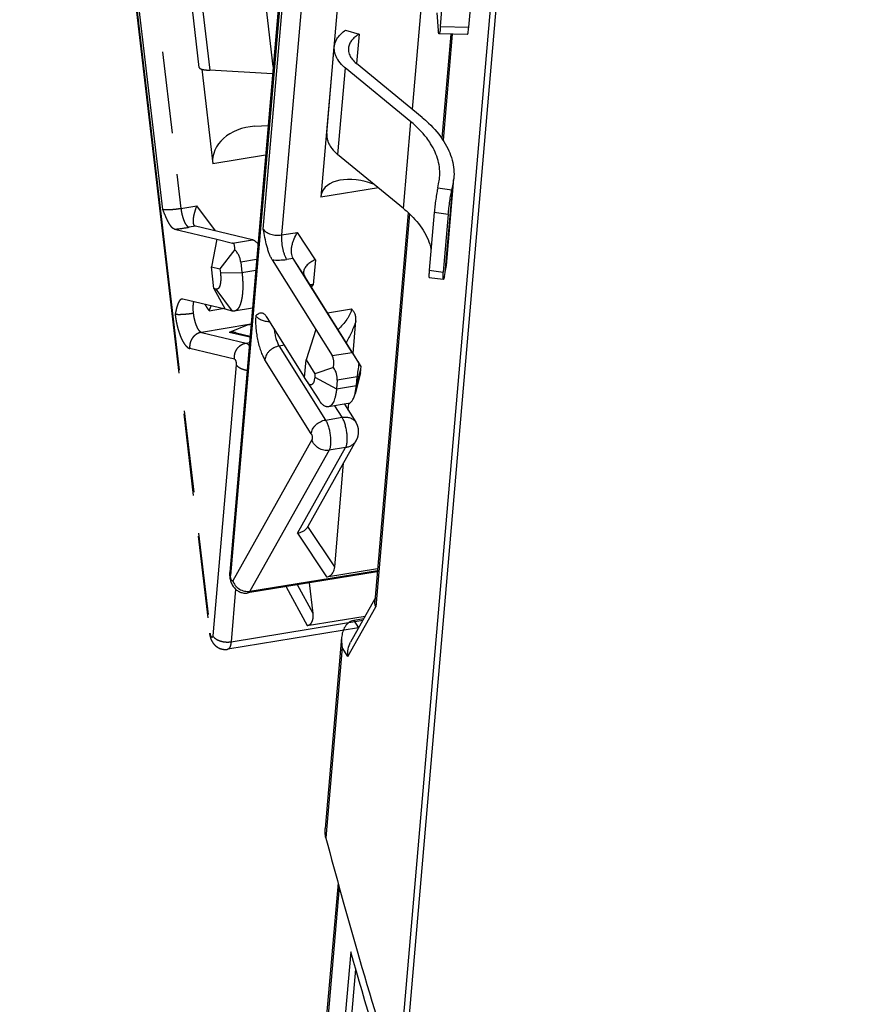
# Model space of a CAD drawing. Extents: x 0 to 420, y 0 to 297.
# Tile 32 of 44: x 341 to 364, y 156 to 184. Entities that reach past the tile are written whole.
import ezdxf

# ---------------------------------------------------------------- set-up
doc = ezdxf.new("R2010")
doc.units = 0
doc.header["$LTSCALE"] = 23.1
doc.linetypes.add('PHANTOM', pattern=[0.8, 0.45, -0.05, 0.1, -0.05, 0.1, -0.05])
for name, color, linetype in [('DEFAULT_3', 7, 'PHANTOM'), ('T-PM12-T0X-LDXF_CONTINUOUS_LINE', 7, 'CONTINUOUS'), ('T-REX12-TXX_DXF_CONTINUOUS_LINE', 7, 'CONTINUOUS')]:
    doc.layers.add(name, color=color, linetype=linetype)

msp = doc.modelspace()

# ---------------------------------------------------------------- linework, layer by layer
at = {"layer": 'DEFAULT_3', "color": 9, "linetype": 'PHANTOM'}
for p, q in [((341.1692, 212.7661), (345.1961, 178.5365)), ((344.6866, 178.5082), (340.6597, 212.7378)), ((341.7783, 202.6658), (346.0246, 166.5721)), ((345.6597, 185.3757), (346.0073, 182.4206)), ((347.7952, 182.5275), (347.4726, 185.2699)), ((347.5798, 180.0292), (346.0949, 179.7872)), ((345.1961, 178.5365), (345.6482, 178.6101)), ((346.1664, 177.8997), (345.6482, 178.6101)), ((345.6072, 178.0331), (345.4245, 178.0033)), ((346.6516, 177.5602), (347.2091, 177.6511)), ((347.3272, 177.0999), (346.88, 177.0271)), ((346.3079, 176.7271), (346.9147, 176.7315)), ((346.9147, 176.7315), (347.3009, 176.7945)), ((346.6448, 175.6471), (346.1932, 176.2662)), ((345.9958, 175.6551), (346.0489, 175.7898)), ((345.9958, 175.6551), (346.363, 175.7149)), ((347.1103, 175.2663), (345.7721, 175.0482)), ((347.1103, 175.2663), (346.5571, 175.0483)), ((345.7721, 175.0482), (347.0319, 174.7478)), ((347.1384, 174.9097), (346.5571, 175.0483)), ((346.705, 174.293), (345.4453, 174.5934)), ((347.0319, 174.7478), (347.1258, 174.7631)), ((346.7519, 174.1382), (346.094, 166.5077)), ((348.1569, 167.8927), (348.7456, 166.799)), ((348.9143, 167.1378), (348.4796, 167.9452)), ((346.7359, 167.822), (346.6084, 166.3434)), ((346.6084, 166.3434), (350.3166, 166.9477))]:
    msp.add_line(p, q, dxfattribs=at)
at = {"layer": 'DEFAULT_3', "color": 8, "linetype": 'PHANTOM'}
for p, q in [((341.7661, 202.5791), (346.0005, 166.5862)), ((345.7133, 182.4987), (345.3657, 185.4537)), ((345.7814, 182.4518), (346.0949, 179.7872)), ((347.7771, 182.3173), (346.0073, 182.4206)), ((347.2795, 180.8474), (347.6522, 180.8689)), ((345.0193, 177.9501), (346.2101, 177.6661)), ((347.2091, 177.6511), (345.6072, 178.0331)), ((346.2091, 177.6657), (346.0532, 176.8931)), ((346.2101, 177.6661), (346.2091, 177.6657)), ((346.2091, 177.6657), (346.6516, 177.5602)), ((346.7102, 177.3744), (346.2952, 176.8354)), ((346.88, 177.0271), (346.9147, 176.7315)), ((346.125, 176.2824), (346.0532, 176.8931)), ((346.0532, 176.8931), (346.2952, 176.8354)), ((346.2952, 176.8354), (346.3079, 176.7271)), ((346.125, 176.2824), (346.4409, 175.6957)), ((346.1932, 176.2662), (346.125, 176.2824)), ((346.4405, 175.6964), (345.2511, 175.9801)), ((346.6448, 175.6471), (346.4409, 175.6957)), ((347.2089, 175.7279), (346.6988, 175.6447)), ((346.7471, 175.0383), (347.1414, 174.9443)), ((348.9143, 167.1378), (348.8129, 167.9996)), ((348.7456, 166.799), (350.383, 167.0658)), ((350.1951, 166.7315), (346.5123, 166.1313))]:
    msp.add_line(p, q, dxfattribs=at)
at = {"layer": 'DEFAULT_3', "color": 9, "linetype": 'PHANTOM'}
for centre, radius, start, end in [((344.3312, 184.7609), 6.8455, 275.76984, 279.19045), ((346.8556, 176.2266), 0.9935, 284.85585, 288.49342)]:
    msp.add_arc(centre, radius, start, end, dxfattribs=at)
at = {"layer": 'DEFAULT_3', "color": 8, "linetype": 'PHANTOM'}
msp.add_arc((346.6246, 174.5218), 0.5308, 76.66414, 97.31549, dxfattribs=at)
for centre, major_axis, ratio, start_param, end_param in [((347.3954, 179.8623), (1.3054, -0.0295), 0.7564327, 7.9599565, 9.5307528), ((347.5363, 177.2024), (-0.3588, 0.4451), 0.1932005, -0.8550672, -0.2448539), ((346.4402, 177.0238), (0.2192, 0.5339), 0.3002245, -0.7384054, 0.0469927), ((346.4402, 177.0238), (0.2126, -0.4582), 0.849528, 1.2019826, 1.9873808)]:
    msp.add_ellipse(centre, major_axis=major_axis, ratio=ratio, start_param=start_param, end_param=end_param, dxfattribs=at)
for points, knots in [([(345.7133, 182.4987), (345.7136, 182.496), (345.7153, 182.4904), (345.7205, 182.4828), (345.7282, 182.4756), (345.7429, 182.4658), (345.7683, 182.4552), (345.7908, 182.4489), (345.8036, 182.4459)], [0, 0, 0, 0, 0.0742565, 0.1558132, 0.2502405, 0.3611263, 0.6396458, 1, 1, 1, 1]), ([(345.8036, 182.4459), (345.817, 182.4427), (345.8463, 182.4369), (345.9142, 182.4272), (345.9687, 182.4228), (346.0073, 182.4206)], [0, 0, 0, 0, 0.2013391, 0.4356611, 1, 1, 1, 1]), ([(345.0193, 177.9501), (345.0038, 177.9538), (344.9808, 177.9668), (344.9534, 177.9905), (344.9228, 178.0234), (344.8857, 178.075), (344.8437, 178.1473), (344.8029, 178.2296), (344.7493, 178.3504), (344.7119, 178.4445), (344.6866, 178.5082)], [0, 0, 0, 0, 0.0721709, 0.115575, 0.1640263, 0.2750652, 0.4022925, 0.5418702, 0.6901129, 1, 1, 1, 1]), ([(345.574, 178.0564), (345.5659, 178.0674), (345.5539, 178.0969), (345.5466, 178.1485), (345.547, 178.2111), (345.5548, 178.2823), (345.5694, 178.3598), (345.5976, 178.4709), (345.6263, 178.5545), (345.6482, 178.6101)], [0, 0, 0, 0, 0.0716702, 0.1628123, 0.2728239, 0.398933, 0.5378393, 0.686304, 1, 1, 1, 1]), ([(345.6072, 178.0331), (345.6008, 178.0346), (345.5879, 178.0405), (345.5782, 178.0506), (345.574, 178.0564)], [0, 0, 0, 0, 0.4829402, 1, 1, 1, 1]), ([(346.9147, 176.7315), (346.9229, 176.662), (346.9349, 176.5258), (346.9399, 176.328), (346.9314, 176.1461), (346.9097, 175.9857), (346.8801, 175.8687), (346.8491, 175.7907), (346.8242, 175.7434), (346.7967, 175.7046), (346.7666, 175.6747), (346.734, 175.654), (346.7104, 175.6466), (346.6988, 175.6447)], [0, 0, 0, 0, 0.179748, 0.3504316, 0.5073698, 0.6465514, 0.7649947, 0.815982, 0.8614767, 0.9017736, 0.9374979, 0.9697174, 1, 1, 1, 1]), ([(346.3079, 176.7271), (346.3117, 176.6948), (346.3171, 176.6318), (346.3186, 176.5408), (346.3132, 176.4585), (346.3013, 176.3878), (346.2856, 176.3379), (346.2692, 176.3065), (346.2531, 176.2843), (346.2328, 176.2683), (346.2098, 176.2636), (346.1987, 176.2649), (346.1932, 176.2662)], [0, 0, 0, 0, 0.1877549, 0.3645987, 0.5247747, 0.6635209, 0.7776777, 0.8253427, 0.8670772, 0.9361544, 0.9676063, 1, 1, 1, 1]), ([(345.2268, 175.9818), (345.2206, 175.9813), (345.2082, 175.9784), (345.1907, 175.9693), (345.1743, 175.9561), (345.1529, 175.9322), (345.1293, 175.8933), (345.1056, 175.8378), (345.085, 175.7738), (345.0667, 175.7035), (345.0501, 175.6293), (345.0396, 175.5787), (345.0343, 175.5531)], [0, 0, 0, 0, 0.0377687, 0.0770896, 0.119543, 0.1660653, 0.2724827, 0.3962463, 0.5345313, 0.683725, 0.8400923, 1, 1, 1, 1]), ([(345.2511, 175.9801), (345.2491, 175.9805), (345.2411, 175.9821), (345.2328, 175.9824), (345.2268, 175.9818)], [0, 0, 0, 0, 0.2577818, 1, 1, 1, 1]), ([(345.9958, 175.6551), (345.9743, 175.6845), (345.9342, 175.742), (345.8967, 175.8012), (345.8797, 175.8301)], [0, 0, 0, 0, 0.5210597, 1, 1, 1, 1]), ([(346.6988, 175.6447), (346.69, 175.6433), (346.6718, 175.6423), (346.6538, 175.6449), (346.6448, 175.6471)], [0, 0, 0, 0, 0.4908999, 1, 1, 1, 1]), ([(345.5438, 175.5814), (345.4929, 175.5731), (345.4162, 175.5628), (345.3148, 175.5529), (345.2422, 175.5477), (345.1759, 175.5449), (345.1186, 175.5447), (345.0723, 175.547), (345.0454, 175.5504), (345.0343, 175.5531)], [0, 0, 0, 0, 0.3019512, 0.4532873, 0.5972112, 0.7283105, 0.8417028, 0.9332753, 1, 1, 1, 1]), ([(348.7456, 166.799), (348.7623, 166.8017), (348.7955, 166.8111), (348.84, 166.8387), (348.8749, 166.8787), (348.8986, 166.9267), (348.9126, 166.9784), (348.9209, 167.0491), (348.9184, 167.1026), (348.9143, 167.1378)], [0, 0, 0, 0, 0.1205166, 0.2429563, 0.3676407, 0.4938933, 0.6207389, 0.7475618, 1, 1, 1, 1]), ([(346.0005, 166.5862), (346.0043, 166.5541), (346.0162, 166.4908), (346.047, 166.3996), (346.0925, 166.3152), (346.1542, 166.2412), (346.231, 166.1822), (346.3197, 166.1419), (346.4154, 166.1233), (346.4805, 166.1262), (346.5123, 166.1313)], [0, 0, 0, 0, 0.1260769, 0.2504723, 0.3738977, 0.4981007, 0.6231445, 0.7486127, 0.8742659, 1, 1, 1, 1])]:
    msp.add_open_spline(points, degree=3, knots=knots, dxfattribs=at)
at = {"layer": 'DEFAULT_3', "color": 9, "linetype": 'PHANTOM'}
for points, knots in [([(344.6866, 178.5082), (344.6977, 178.5055), (344.7246, 178.5021), (344.7709, 178.4998), (344.8283, 178.5), (344.8945, 178.5028), (344.9671, 178.5079), (345.0686, 178.5179), (345.1453, 178.5282), (345.1961, 178.5365)], [0, 0, 0, 0, 0.0667247, 0.1582972, 0.2716895, 0.4027888, 0.5467128, 0.698049, 1, 1, 1, 1]), ([(345.1961, 178.5365), (345.2, 178.504), (345.2096, 178.4398), (345.2299, 178.346), (345.2552, 178.258), (345.2846, 178.1789), (345.3168, 178.1117), (345.3466, 178.0653), (345.3714, 178.0367), (345.3933, 178.0169), (345.412, 178.0063), (345.4245, 178.0033)], [0, 0, 0, 0, 0.1634235, 0.3250988, 0.4795208, 0.6215573, 0.7467892, 0.8519392, 0.8965, 0.935753, 1, 1, 1, 1]), ([(345.5506, 175.9088), (345.5455, 175.8862), (345.5379, 175.8369), (345.5316, 175.7274), (345.5368, 175.6408), (345.5438, 175.5814)], [0, 0, 0, 0, 0.2117376, 0.4537756, 1, 1, 1, 1]), ([(345.0343, 175.5531), (345.0411, 175.4947), (345.0586, 175.379), (345.0951, 175.2103), (345.1406, 175.0518), (345.1935, 174.9095), (345.2437, 174.8047), (345.2867, 174.7338), (345.3181, 174.6899), (345.3498, 174.6535), (345.3893, 174.6178), (345.4228, 174.5988), (345.4453, 174.5934)], [0, 0, 0, 0, 0.1634085, 0.3250731, 0.4794831, 0.6215082, 0.7467303, 0.8019889, 0.8519506, 0.896508, 0.935759, 1, 1, 1, 1]), ([(345.5438, 175.5814), (345.5476, 175.549), (345.5573, 175.4847), (345.5776, 175.391), (345.6029, 175.3029), (345.6322, 175.2238), (345.6645, 175.1567), (345.6942, 175.1102), (345.7191, 175.0816), (345.741, 175.0618), (345.7597, 175.0512), (345.7721, 175.0482)], [0, 0, 0, 0, 0.1634235, 0.3250988, 0.4795208, 0.6215573, 0.7467892, 0.8519392, 0.8965, 0.935753, 1, 1, 1, 1]), ([(347.169, 175.2643), (347.164, 175.2649), (347.1445, 175.2669), (347.1248, 175.2671), (347.1103, 175.2663)], [0, 0, 0, 0, 0.2569075, 1, 1, 1, 1]), ([(345.7721, 175.0482), (345.7476, 175.0442), (345.699, 175.031), (345.6313, 174.9969), (345.5707, 174.9496), (345.5197, 174.8911), (345.4802, 174.8235), (345.4536, 174.7494), (345.441, 174.6717), (345.4423, 174.6192), (345.4453, 174.5934)], [0, 0, 0, 0, 0.1208894, 0.2432195, 0.3671271, 0.4924942, 0.6189922, 0.746131, 0.873326, 1, 1, 1, 1]), ([(346.705, 174.293), (346.702, 174.3188), (346.7007, 174.3713), (346.7134, 174.449), (346.7399, 174.523), (346.7794, 174.5906), (346.8304, 174.6492), (346.891, 174.6965), (346.9587, 174.7306), (347.0073, 174.7438), (347.0319, 174.7478)], [0, 0, 0, 0, 0.1266732, 0.2538632, 0.3809947, 0.507489, 0.6328562, 0.7567674, 0.8791043, 1, 1, 1, 1]), ([(347.0319, 174.7478), (347.0477, 174.744), (347.0712, 174.7285), (347.0978, 174.7004), (347.1112, 174.6822), (347.1179, 174.6722)], [0, 0, 0, 0, 0.4202083, 0.6889878, 1, 1, 1, 1]), ([(346.705, 174.293), (346.7085, 174.2921), (346.7159, 174.2869), (346.7248, 174.2747), (346.7334, 174.2574), (346.7438, 174.2279), (346.7504, 174.195), (346.7529, 174.1619), (346.7526, 174.1458), (346.7519, 174.1382)], [0, 0, 0, 0, 0.0637793, 0.1535172, 0.2695439, 0.4068209, 0.7128105, 0.8633375, 1, 1, 1, 1]), ([(347.0577, 173.9741), (347.0243, 173.9793), (346.9602, 173.9943), (346.8729, 174.0303), (346.8015, 174.0773), (346.7651, 174.1172), (346.7519, 174.1382)], [0, 0, 0, 0, 0.2850613, 0.5520912, 0.7917755, 1, 1, 1, 1]), ([(346.0005, 166.5862), (346.0009, 166.5828), (346.0065, 166.5782), (346.0151, 166.5747), (346.0212, 166.573), (346.0246, 166.5721)], [0, 0, 0, 0, 0.3534975, 0.6354378, 1, 1, 1, 1]), ([(346.094, 166.5077), (346.0936, 166.5035), (346.0927, 166.4957), (346.0903, 166.4851), (346.087, 166.4765), (346.083, 166.47), (346.0781, 166.4659), (346.0723, 166.4647), (346.0663, 166.4667), (346.0604, 166.4712), (346.0546, 166.478), (346.0465, 166.4909), (346.0376, 166.5118), (346.0294, 166.5405), (346.0259, 166.5614), (346.0246, 166.5721)], [0, 0, 0, 0, 0.0725476, 0.1356169, 0.1883972, 0.2310939, 0.2655455, 0.2963087, 0.329876, 0.3712143, 0.4225058, 0.4841088, 0.634878, 0.812239, 1, 1, 1, 1]), ([(346.094, 166.5077), (346.1145, 166.475), (346.1615, 166.4322), (346.2362, 166.3907), (346.3282, 166.3551), (346.4541, 166.3317), (346.5578, 166.3351), (346.6084, 166.3434)], [0, 0, 0, 0, 0.2053863, 0.3252335, 0.4542205, 0.7277806, 1, 1, 1, 1]), ([(346.6084, 166.3434), (346.606, 166.315), (346.6005, 166.2745), (346.5874, 166.2247), (346.5762, 166.1943), (346.563, 166.1694), (346.548, 166.1502), (346.5312, 166.1369), (346.5185, 166.1323), (346.5123, 166.1313)], [0, 0, 0, 0, 0.3474649, 0.4964988, 0.6278655, 0.7416478, 0.8391239, 0.9233915, 1, 1, 1, 1])]:
    msp.add_open_spline(points, degree=3, knots=knots, dxfattribs=at)
at = {"layer": 'T-PM12-T0X-LDXF_CONTINUOUS_LINE', "color": 7, "linetype": 'CONTINUOUS'}
for p, q in [((356.2584, 211.5341), (351.288, 153.889)), ((356.4219, 211.5567), (351.4359, 153.7311)), ((352.7898, 183.438), (352.5371, 180.507)), ((351.5936, 178.4148), (350.6516, 167.4894)), ((350.6571, 167.5536), (349.9712, 166.333)), ((350.3401, 166.9896), (350.0622, 166.9443)), ((349.7195, 166.4621), (349.2563, 161.0892)), ((349.618, 159.5601), (348.1823, 142.9091)), ((349.9746, 157.6192), (348.4529, 139.9713)), ((348.595, 139.4863), (350.1163, 157.1297))]:
    msp.add_line(p, q, dxfattribs=at)
at = {"layer": 'T-PM12-T0X-LDXF_CONTINUOUS_LINE', "color": 9, "linetype": 'CONTINUOUS'}
for p, q in [((352.8317, 183.4369), (352.5742, 180.451)), ((351.6324, 178.3787), (350.6795, 167.3269)), ((349.8944, 165.9299), (350.6795, 167.3269)), ((350.0622, 166.9443), (350.1953, 166.7319)), ((349.7372, 166.1806), (349.2753, 160.8231)), ((349.8944, 165.9299), (349.7372, 166.1806)), ((349.65, 159.4442), (348.214, 142.7901))]:
    msp.add_line(p, q, dxfattribs=at)
at = {"layer": 'T-PM12-T0X-LDXF_CONTINUOUS_LINE', "color": 7, "linetype": 'CONTINUOUS'}
for centre, radius, start, end in [((352.4421, 161.6596), 3.2754, 194.79547, 194.94214), ((510.9764, 203.9472), 167.3528, 194.935517, 196.060897), ((501.4707, 201.1819), 157.453, 196.050882, 197.47932)]:
    msp.add_arc(centre, radius, start, end, dxfattribs=at)
for points, knots in [([(350.6795, 167.3269), (350.6683, 167.3529), (350.652, 167.4064), (350.6492, 167.4624), (350.6516, 167.4894)], [0, 0, 0, 0, 0.5104645, 1, 1, 1, 1]), ([(350.0622, 166.9443), (350.0364, 166.94), (349.9857, 166.9252), (349.9175, 166.8852), (349.8595, 166.8315), (349.7964, 166.7463), (349.7431, 166.6221), (349.7242, 166.5159), (349.7195, 166.4621)], [0, 0, 0, 0, 0.1234307, 0.2464527, 0.3698479, 0.4940835, 0.7450456, 1, 1, 1, 1]), ([(349.7195, 166.4621), (349.7175, 166.4387), (349.7132, 166.3446), (349.7229, 166.2499), (349.7372, 166.1806)], [0, 0, 0, 0, 0.2487951, 1, 1, 1, 1]), ([(349.8944, 165.9299), (349.8863, 165.9986), (349.8906, 166.1392), (349.9372, 166.2726), (349.9712, 166.333)], [0, 0, 0, 0, 0.4997148, 1, 1, 1, 1]), ([(349.2753, 160.8231), (349.2696, 160.8445), (349.2515, 160.932), (349.2505, 161.0224), (349.2563, 161.0892)], [0, 0, 0, 0, 0.2477786, 1, 1, 1, 1]), ([(376.1651, 119.0417), (375.9018, 118.9988), (375.3663, 118.9436), (374.5515, 118.9549), (373.7243, 119.0597), (372.8865, 119.2577), (372.0391, 119.5482), (371.1835, 119.9305), (370.3208, 120.404), (369.4521, 120.9678), (368.5786, 121.621), (367.7014, 122.3626), (366.8218, 123.1916), (365.9409, 124.1067), (365.0599, 125.1067), (364.1803, 126.1901), (363.3031, 127.3553), (362.4296, 128.6006), (361.5612, 129.9244), (360.6991, 131.3245), (359.8445, 132.7991), (358.6988, 134.8945), (357.2978, 137.6871), (355.6914, 141.247), (354.144, 145.046), (352.6645, 149.0618), (351.2616, 153.2711), (350.3945, 156.1516), (349.9746, 157.6192)], [0, 0, 0, 0, 0.0162427, 0.032683, 0.0495104, 0.0668996, 0.085006, 0.1039634, 0.1238837, 0.1448584, 0.16696, 0.1902446, 0.2147535, 0.2405156, 0.267549, 0.2958624, 0.3254563, 0.3563241, 0.3884531, 0.421825, 0.4564165, 0.4921999, 0.5672082, 0.6465609, 0.7299155, 0.8168894, 0.9070658, 1, 1, 1, 1])]:
    msp.add_open_spline(points, degree=3, knots=knots, dxfattribs=at)
at = {"layer": 'T-REX12-TXX_DXF_CONTINUOUS_LINE', "color": 7, "linetype": 'CONTINUOUS'}
for p, q in [((351.9904, 211.9949), (349.1323, 178.8484)), ((349.1268, 197.971), (346.5686, 168.3018)), ((352.0152, 184.9289), (351.7044, 181.3241)), ((352.5008, 183.6554), (352.6198, 185.0365)), ((353.2977, 183.6341), (353.4168, 185.0152)), ((352.3957, 184.0328), (352.4397, 183.5404)), ((349.8303, 183.5535), (350.2134, 183.4349)), ((350.2134, 183.4349), (350.142, 182.607)), ((353.2583, 183.4255), (352.4613, 183.4468)), ((349.3036, 180.6409), (349.5138, 183.0782)), ((351.9841, 181.0944), (350.1352, 182.6126)), ((351.6667, 180.9719), (349.8178, 182.4901)), ((351.4565, 178.5347), (349.6076, 180.0528)), ((350.5151, 179.2543), (350.6195, 179.222)), ((352.4241, 179.1107), (352.4496, 179.2243)), ((352.6657, 176.932), (352.8759, 179.3693)), ((352.8198, 179.0584), (352.8453, 179.172)), ((352.3253, 178.4203), (352.1852, 176.7955)), ((352.7211, 178.368), (352.581, 176.7432)), ((347.7642, 177.0918), (348.9979, 175.1251)), ((350.0128, 174.484), (348.3532, 177.1296)), ((352.6097, 176.6211), (352.6352, 176.7348)), ((350.2702, 174.0893), (348.6813, 176.6224)), ((352.5792, 176.5316), (352.1835, 176.5839)), ((348.6755, 173.7908), (347.6241, 175.467)), ((350.0412, 174.4543), (350.1201, 175.3696)), ((348.9969, 175.124), (348.7176, 174.2786)), ((348.9979, 175.1251), (348.9969, 175.124)), ((348.9969, 175.124), (349.4554, 174.3931)), ((348.6742, 173.7749), (348.7176, 174.2786)), ((348.7176, 174.2786), (348.9683, 173.8789)), ((349.4911, 174.0623), (348.9683, 173.8789)), ((350.2702, 174.0893), (350.2063, 174.1788)), ((350.2632, 174.008), (350.2702, 174.0893)), ((348.7448, 173.6623), (348.6742, 173.7749)), ((348.9683, 173.8789), (348.9606, 173.7896)), ((349.5969, 173.7054), (349.5759, 173.4617)), ((350.2474, 173.9096), (350.0954, 173.3163)), ((350.1333, 173.5526), (350.1543, 173.7963)), ((348.7481, 173.6572), (348.7448, 173.6623)), ((348.7481, 173.6572), (349.0758, 173.1502)), ((349.9026, 173.0437), (349.3452, 172.9528)), ((349.8008, 173.0271), (350.1205, 172.5175)), ((349.904, 172.8627), (349.92, 173.0482)), ((348.7772, 169.5946), (350.1328, 172.0069)), ((349.5237, 168.4529), (349.7753, 171.3707)), ((350.7224, 168.3108), (347.0829, 167.7176)), ((349.2974, 168.1676), (350.7302, 168.4011))]:
    msp.add_line(p, q, dxfattribs=at)
at = {"layer": 'T-REX12-TXX_DXF_CONTINUOUS_LINE', "color": 9, "linetype": 'CONTINUOUS'}
for p, q in [((347.5146, 177.9518), (349.9488, 206.1833)), ((350.4632, 206.0189), (348.029, 177.7875)), ((349.1608, 197.9754), (346.594, 168.2066)), ((352.5008, 183.6554), (353.2977, 183.6341)), ((349.8178, 182.4901), (349.6076, 180.0528)), ((351.4565, 178.5347), (351.6667, 180.9719)), ((350.7528, 179.1125), (349.1323, 178.8484)), ((352.4241, 179.1107), (352.8198, 179.0584)), ((352.6352, 176.7348), (352.8453, 179.172)), ((352.7211, 178.368), (352.3253, 178.4203)), ((348.029, 177.7875), (348.481, 177.8612)), ((348.9806, 177.0887), (348.481, 177.8612)), ((348.3532, 177.1296), (348.1705, 177.0998)), ((348.6813, 176.6224), (348.3532, 177.1296)), ((348.9806, 177.0887), (348.9198, 176.3836)), ((352.1852, 176.7955), (352.581, 176.7432)), ((348.8738, 176.3155), (348.9198, 176.3836)), ((349.3252, 175.5957), (349.9967, 175.7052)), ((348.1131, 174.6875), (347.9604, 174.6626)), ((347.9604, 174.6626), (349.2655, 172.582)), ((348.8643, 172.1962), (347.5592, 174.2768)), ((349.4554, 174.3931), (350.0128, 174.484)), ((350.1333, 173.5526), (350.2632, 174.008)), ((348.9606, 173.7896), (349.5759, 173.4617)), ((350.1543, 173.7963), (349.5969, 173.7054)), ((349.5759, 173.4617), (350.1333, 173.5526)), ((349.732, 172.658), (349.5283, 172.9827)), ((349.2655, 172.582), (349.732, 172.658)), ((348.8843, 172.0256), (346.6563, 168.0609)), ((348.4809, 169.4002), (349.8323, 171.805)), ((349.8323, 171.805), (349.3658, 171.7289)), ((349.3658, 171.7289), (347.1378, 167.7643)), ((349.5237, 168.4529), (348.7726, 169.5867)), ((348.4809, 169.4002), (349.2974, 168.1676)), ((347.1378, 167.7643), (350.7257, 168.349))]:
    msp.add_line(p, q, dxfattribs=at)
at = {"layer": 'T-REX12-TXX_DXF_CONTINUOUS_LINE', "color": 7, "linetype": 'CONTINUOUS'}
for centre, radius, start, end in [((351.1324, 179.52), 1.35, 347.34794, 355.05579), ((351.4009, 179.4966), 1.4804, 347.33592, 355.06769), ((351.1863, 177.06), 1.4849, 347.34768, 355.05593), ((349.6969, 172.2518), 0.5, 330.66571, 32.09907)]:
    msp.add_arc(centre, radius, start, end, dxfattribs=at)
for centre, major_axis, ratio, start_param, end_param in [((350.445, 178.4419), (1.2772, -0.5495), 0.5663754, 8.0397062, 9.6105026), ((349.151, 173.943), (0.2296, 0.5175), 0.515145, -1.1195094, -0.3341113), ((350.2471, 174.1216), (-0.2934, 0.4588), 0.0066674, 0.6561809, 1.4415791), ((349.151, 173.943), (0.366, -0.4112), 0.6250981, 0.5338945, 1.3192927), ((350.2471, 174.1216), (0.0861, 0.5204), 0.0944993, 1.476344, 2.2617422), ((348.655, 170.3977), (-0.0274, 0.883), 0.2697036, -2.7432397, -2.7213326)]:
    msp.add_ellipse(centre, major_axis=major_axis, ratio=ratio, start_param=start_param, end_param=end_param, dxfattribs=at)
for points, knots in [([(352.5008, 183.6554), (352.4982, 183.6262), (352.4931, 183.5748), (352.4849, 183.5156), (352.478, 183.4826), (352.4743, 183.4689), (352.4718, 183.4611), (352.4692, 183.4549), (352.4665, 183.4499), (352.4634, 183.4468), (352.4613, 183.4468)], [0, 0, 0, 0, 0.4090115, 0.7202327, 0.8338579, 0.8795542, 0.917723, 0.9484024, 0.9718052, 1, 1, 1, 1]), ([(349.5138, 183.0782), (349.5176, 183.1227), (349.5379, 183.2131), (349.6038, 183.3399), (349.7027, 183.4564), (349.7851, 183.5225), (349.8303, 183.5535)], [0, 0, 0, 0, 0.2275452, 0.4651988, 0.7210156, 1, 1, 1, 1]), ([(350.2134, 183.4349), (350.1707, 183.4112), (350.0929, 183.3598), (349.9981, 183.265), (349.9347, 183.1589), (349.9155, 183.0817), (349.9123, 183.0438)], [0, 0, 0, 0, 0.28514, 0.5427907, 0.77788, 1, 1, 1, 1]), ([(352.4613, 183.4468), (352.4601, 183.4469), (352.4583, 183.4481), (352.4564, 183.4505), (352.4542, 183.4544), (352.4517, 183.4614), (352.449, 183.4718), (352.4464, 183.4852), (352.4428, 183.5083), (352.4409, 183.5271), (352.4397, 183.5404)], [0, 0, 0, 0, 0.0361518, 0.0612564, 0.0924839, 0.1749479, 0.2852393, 0.4234708, 0.5892321, 1, 1, 1, 1]), ([(353.2583, 183.4255), (353.2603, 183.4254), (353.2634, 183.4286), (353.2661, 183.4336), (353.2687, 183.4398), (353.2713, 183.4476), (353.2749, 183.4612), (353.2818, 183.4943), (353.2901, 183.5535), (353.2952, 183.6049), (353.2977, 183.6341)], [0, 0, 0, 0, 0.0281948, 0.0515976, 0.082277, 0.1204458, 0.1661421, 0.2797673, 0.5909885, 1, 1, 1, 1]), ([(349.6088, 182.7213), (349.5911, 182.7494), (349.5602, 182.8067), (349.5279, 182.8969), (349.5114, 182.9878), (349.5112, 183.0485), (349.5138, 183.0782)], [0, 0, 0, 0, 0.2655395, 0.5181928, 0.7615425, 1, 1, 1, 1]), ([(349.9123, 183.0438), (349.9104, 183.022), (349.9106, 182.9775), (349.9269, 182.8869), (349.9567, 182.8223), (349.982, 182.7821)], [0, 0, 0, 0, 0.238807, 0.4825093, 1, 1, 1, 1]), ([(349.8178, 182.4901), (349.7963, 182.5077), (349.7182, 182.5764), (349.6494, 182.6565), (349.6088, 182.7213)], [0, 0, 0, 0, 0.26597, 1, 1, 1, 1]), ([(349.982, 182.7821), (349.9915, 182.7669), (350.0352, 182.7041), (350.0901, 182.6496), (350.1352, 182.6126)], [0, 0, 0, 0, 0.2351394, 1, 1, 1, 1]), ([(352.224, 180.3554), (352.1893, 180.4108), (352.0303, 180.6389), (351.8308, 180.8371), (351.6667, 180.9719)], [0, 0, 0, 0, 0.2351478, 1, 1, 1, 1]), ([(351.9841, 181.0944), (352.0469, 181.0428), (352.2763, 180.8413), (352.478, 180.6062), (352.5972, 180.4163)], [0, 0, 0, 0, 0.2659809, 1, 1, 1, 1]), ([(349.3036, 180.6409), (349.301, 180.6112), (349.3013, 180.5505), (349.3177, 180.4596), (349.35, 180.3695), (349.381, 180.3122), (349.3986, 180.284)], [0, 0, 0, 0, 0.2384575, 0.4818072, 0.7344605, 1, 1, 1, 1]), ([(352.4773, 179.4036), (352.4842, 179.4829), (352.4836, 179.6448), (352.4397, 179.8872), (352.3535, 180.1275), (352.2711, 180.2803), (352.224, 180.3554)], [0, 0, 0, 0, 0.2384575, 0.4818086, 0.7344585, 1, 1, 1, 1]), ([(352.5972, 180.4163), (352.649, 180.3336), (352.7397, 180.1655), (352.8344, 179.9012), (352.8827, 179.6345), (352.8834, 179.4565), (352.8759, 179.3693)], [0, 0, 0, 0, 0.265541, 0.518193, 0.7615433, 1, 1, 1, 1]), ([(349.3986, 180.284), (349.4116, 180.2633), (349.4712, 180.1777), (349.546, 180.1034), (349.6076, 180.0528)], [0, 0, 0, 0, 0.2351394, 1, 1, 1, 1]), ([(352.4241, 179.1107), (352.4194, 179.0896), (352.4099, 179.0432), (352.3906, 178.9367), (352.3674, 178.7867), (352.3435, 178.6031), (352.3304, 178.4794), (352.3253, 178.4203)], [0, 0, 0, 0, 0.0925596, 0.2038893, 0.465364, 0.7448573, 1, 1, 1, 1]), ([(352.7211, 178.368), (352.7262, 178.4271), (352.7392, 178.5508), (352.7632, 178.7344), (352.7864, 178.8844), (352.8056, 178.9909), (352.8151, 179.0373), (352.8198, 179.0584)], [0, 0, 0, 0, 0.2551427, 0.534636, 0.7961107, 0.9074404, 1, 1, 1, 1]), ([(351.4565, 178.5347), (351.5136, 178.4878), (351.7221, 178.3046), (351.9055, 178.0908), (352.0138, 177.9182)], [0, 0, 0, 0, 0.2659809, 1, 1, 1, 1]), ([(347.7642, 177.0918), (347.7485, 177.1168), (347.719, 177.1729), (347.6806, 177.2652), (347.6456, 177.3684), (347.603, 177.5179), (347.5592, 177.7132), (347.5295, 177.8719), (347.5146, 177.9518)], [0, 0, 0, 0, 0.0985252, 0.2108161, 0.3330209, 0.4617274, 0.7288064, 1, 1, 1, 1]), ([(348.3532, 177.1296), (348.3399, 177.1509), (348.319, 177.2014), (348.3049, 177.2862), (348.3054, 177.3808), (348.3193, 177.4805), (348.3452, 177.5815), (348.3931, 177.7119), (348.4426, 177.8043), (348.481, 177.8612)], [0, 0, 0, 0, 0.0973276, 0.2084631, 0.3312826, 0.4622085, 0.5975594, 0.7340943, 1, 1, 1, 1]), ([(352.0138, 177.9182), (352.0662, 177.8347), (352.1565, 177.6645), (352.2167, 177.4811), (352.2373, 177.3901)], [0, 0, 0, 0, 0.513536, 1, 1, 1, 1]), ([(348.9806, 177.0887), (348.9363, 177.0715), (348.8539, 177.0308), (348.7649, 176.9617), (348.7103, 176.8989), (348.6795, 176.8507), (348.6587, 176.8012), (348.6518, 176.7671), (348.6504, 176.7504)], [0, 0, 0, 0, 0.2877381, 0.5536939, 0.6762044, 0.791036, 0.8985635, 1, 1, 1, 1]), ([(348.6504, 176.7504), (348.6485, 176.7283), (348.6515, 176.683), (348.6694, 176.6412), (348.6813, 176.6224)], [0, 0, 0, 0, 0.4996487, 1, 1, 1, 1]), ([(352.1852, 176.7955), (352.1839, 176.7801), (352.1815, 176.7509), (352.1787, 176.7095), (352.1769, 176.6734), (352.1761, 176.643), (352.1763, 176.6215), (352.177, 176.6075), (352.1777, 176.5994), (352.1787, 176.5931), (352.1799, 176.5884), (352.1812, 176.5853), (352.1828, 176.584), (352.1835, 176.5839)], [0, 0, 0, 0, 0.2171366, 0.4121341, 0.5822572, 0.7251897, 0.8390258, 0.8845919, 0.9224301, 0.9525172, 0.9749539, 0.9902017, 1, 1, 1, 1]), ([(352.5792, 176.5316), (352.5785, 176.5317), (352.577, 176.533), (352.5757, 176.5361), (352.5744, 176.5408), (352.5735, 176.5471), (352.5727, 176.5552), (352.572, 176.5692), (352.5719, 176.5907), (352.5727, 176.6211), (352.5745, 176.6572), (352.5773, 176.6986), (352.5796, 176.7278), (352.581, 176.7432)], [0, 0, 0, 0, 0.0097983, 0.0250461, 0.0474828, 0.0775699, 0.1154081, 0.1609742, 0.2748103, 0.4177428, 0.5878659, 0.7828634, 1, 1, 1, 1]), ([(352.6097, 176.6211), (352.6068, 176.6081), (352.6014, 176.5855), (352.5942, 176.5598), (352.5887, 176.5448), (352.5858, 176.5383), (352.5835, 176.5346), (352.5818, 176.5326), (352.5802, 176.5315), (352.5792, 176.5316)], [0, 0, 0, 0, 0.4173077, 0.7246896, 0.8352477, 0.9166706, 0.946695, 0.9699724, 1, 1, 1, 1]), ([(348.9198, 176.3836), (348.9121, 176.3841), (348.8824, 176.3858), (348.8525, 176.3857), (348.8305, 176.3843)], [0, 0, 0, 0, 0.2595539, 1, 1, 1, 1]), ([(350.1201, 175.3696), (350.1229, 175.4016), (350.1225, 175.4652), (350.1018, 175.5569), (350.0602, 175.6394), (350.0194, 175.6851), (349.9967, 175.7052)], [0, 0, 0, 0, 0.2601598, 0.5101089, 0.7545468, 1, 1, 1, 1]), ([(347.4907, 175.5877), (347.4824, 175.59), (347.4656, 175.5929), (347.432, 175.5915), (347.3911, 175.5772), (347.3469, 175.5486), (347.3188, 175.5261), (347.3044, 175.5146)], [0, 0, 0, 0, 0.1242155, 0.2432248, 0.481956, 0.7351619, 1, 1, 1, 1]), ([(347.7023, 175.3423), (347.6601, 175.3432), (347.5776, 175.3525), (347.4801, 175.3823), (347.4113, 175.4165), (347.3555, 175.4535), (347.3207, 175.4886), (347.3044, 175.5146)], [0, 0, 0, 0, 0.2820707, 0.5521367, 0.6776666, 0.7946878, 1, 1, 1, 1]), ([(347.6241, 175.467), (347.6139, 175.4833), (347.5934, 175.5125), (347.5597, 175.5488), (347.5259, 175.5741), (347.5021, 175.5845), (347.4907, 175.5877)], [0, 0, 0, 0, 0.3147617, 0.5816265, 0.8067184, 1, 1, 1, 1]), ([(350.2474, 173.9096), (350.2493, 173.917), (350.2567, 173.9494), (350.261, 173.9825), (350.2632, 174.008)], [0, 0, 0, 0, 0.2289327, 1, 1, 1, 1]), ([(348.9606, 173.7896), (348.9584, 173.7646), (348.9525, 173.7187), (348.9368, 173.6577), (348.9179, 173.6165), (348.8992, 173.5931), (348.8848, 173.5812), (348.8692, 173.5739), (348.8463, 173.5709), (348.8222, 173.5793), (348.8002, 173.5948), (348.775, 173.6186), (348.7586, 173.6409), (348.7481, 173.6572)], [0, 0, 0, 0, 0.1882897, 0.3464135, 0.4724011, 0.5242286, 0.5699549, 0.6116164, 0.6520371, 0.7405152, 0.7937926, 0.8545582, 1, 1, 1, 1]), ([(349.5759, 173.4617), (349.5728, 173.4261), (349.5651, 173.3581), (349.5478, 173.2619), (349.5255, 173.1769), (349.4985, 173.104), (349.4669, 173.0442), (349.4309, 172.998), (349.3905, 172.9662), (349.3601, 172.9553), (349.3452, 172.9528)], [0, 0, 0, 0, 0.1816343, 0.3475877, 0.4965943, 0.6279359, 0.7416966, 0.8391543, 0.9234059, 1, 1, 1, 1]), ([(350.0954, 173.3163), (350.1047, 173.3528), (350.1203, 173.4313), (350.1297, 173.5106), (350.1333, 173.5526)], [0, 0, 0, 0, 0.4722465, 1, 1, 1, 1]), ([(349.3452, 172.9528), (349.3348, 172.9511), (349.313, 172.9504), (349.2797, 172.9571), (349.246, 172.9716), (349.2118, 172.9934), (349.1774, 173.0226), (349.1291, 173.0732), (349.0967, 173.118), (349.0758, 173.1502)], [0, 0, 0, 0, 0.0899568, 0.1845488, 0.2876827, 0.4022075, 0.5299667, 0.6719926, 1, 1, 1, 1]), ([(349.9026, 173.0437), (349.913, 173.0454), (349.9339, 173.0516), (349.9633, 173.0685), (349.9907, 173.0929), (350.0162, 173.1245), (350.0396, 173.1631), (350.0693, 173.2264), (350.0858, 173.2792), (350.0954, 173.3163)], [0, 0, 0, 0, 0.0899575, 0.1845506, 0.2876861, 0.402212, 0.5299705, 0.6720028, 1, 1, 1, 1]), ([(348.4809, 169.4002), (348.5119, 169.4053), (348.5721, 169.4212), (348.6541, 169.4621), (348.7228, 169.5174), (348.7583, 169.5628), (348.7726, 169.5867)], [0, 0, 0, 0, 0.2643751, 0.5199586, 0.7654378, 1, 1, 1, 1]), ([(349.2974, 168.1676), (349.3144, 168.1704), (349.3484, 168.1792), (349.3958, 168.2028), (349.4367, 168.2364), (349.4785, 168.2887), (349.5106, 168.3621), (349.5212, 168.4232), (349.5237, 168.4529)], [0, 0, 0, 0, 0.1309202, 0.2657553, 0.400249, 0.5303364, 0.773209, 1, 1, 1, 1]), ([(346.5686, 168.3018), (346.5654, 168.2646), (346.5663, 168.1891), (346.5857, 168.078), (346.6228, 167.9717), (346.6805, 167.8752), (346.7603, 167.7951), (346.8589, 167.7382), (346.9694, 167.7098), (347.0457, 167.7116), (347.0829, 167.7176)], [0, 0, 0, 0, 0.1246625, 0.2507961, 0.3751366, 0.4987163, 0.6233236, 0.7486537, 0.8742739, 1, 1, 1, 1])]:
    msp.add_open_spline(points, degree=3, knots=knots, dxfattribs=at)
at = {"layer": 'T-REX12-TXX_DXF_CONTINUOUS_LINE', "color": 9, "linetype": 'CONTINUOUS'}
for points, knots in [([(347.5146, 177.9518), (347.5351, 177.9191), (347.5821, 177.8764), (347.6568, 177.8348), (347.7488, 177.7992), (347.8747, 177.7758), (347.9784, 177.7793), (348.029, 177.7875)], [0, 0, 0, 0, 0.2053915, 0.3252462, 0.454238, 0.7277954, 1, 1, 1, 1]), ([(348.029, 177.7875), (348.0266, 177.7594), (348.0244, 177.7003), (348.0294, 177.5764), (348.0473, 177.4497), (348.0768, 177.3261), (348.1036, 177.2407), (348.134, 177.1653), (348.1579, 177.1199), (348.1705, 177.0998)], [0, 0, 0, 0, 0.1191352, 0.2488934, 0.5226111, 0.6573471, 0.7844776, 0.8998433, 1, 1, 1, 1]), ([(347.7642, 177.0918), (347.8326, 177.0839), (347.9687, 177.0774), (348.1044, 177.0891), (348.1705, 177.0998)], [0, 0, 0, 0, 0.5069412, 1, 1, 1, 1]), ([(349.9967, 175.7052), (349.9947, 175.6819), (349.9839, 175.6326), (349.955, 175.5588), (349.9144, 175.4825), (349.8479, 175.3802), (349.7505, 175.2595), (349.6634, 175.1708), (349.6182, 175.1286)], [0, 0, 0, 0, 0.099819, 0.2140274, 0.3384979, 0.4688186, 0.7355296, 1, 1, 1, 1]), ([(347.3044, 175.5146), (347.3001, 175.4639), (347.2962, 175.3577), (347.3028, 175.1934), (347.3212, 175.022), (347.3508, 174.8501), (347.3905, 174.6841), (347.4387, 174.5304), (347.4935, 174.3946), (347.5365, 174.313), (347.5592, 174.2768)], [0, 0, 0, 0, 0.1191166, 0.2488581, 0.384925, 0.5226793, 0.6573961, 0.7845081, 0.8998589, 1, 1, 1, 1]), ([(350.1201, 175.3696), (350.0838, 175.2588), (350.0024, 175.0511), (349.9019, 174.852), (349.8494, 174.7599)], [0, 0, 0, 0, 0.5236889, 1, 1, 1, 1]), ([(347.8204, 175.1539), (347.8245, 175.107), (347.8371, 175.0142), (347.8676, 174.8815), (347.9019, 174.7792), (347.9341, 174.7081), (347.9514, 174.6768), (347.9604, 174.6626)], [0, 0, 0, 0, 0.2745728, 0.5450877, 0.7923397, 0.9019797, 1, 1, 1, 1]), ([(347.9604, 174.6626), (347.9101, 174.6544), (347.811, 174.6207), (347.7048, 174.5456), (347.6366, 174.4695), (347.5853, 174.3897), (347.563, 174.3216), (347.5592, 174.2768)], [0, 0, 0, 0, 0.2576041, 0.5205841, 0.648996, 0.7725877, 1, 1, 1, 1]), ([(348.8643, 172.1962), (348.8681, 172.241), (348.8904, 172.3091), (348.9417, 172.3889), (349.0099, 172.465), (349.1161, 172.5401), (349.2152, 172.5738), (349.2655, 172.582)], [0, 0, 0, 0, 0.2274069, 0.3509912, 0.4793987, 0.7423818, 1, 1, 1, 1]), ([(349.2655, 172.582), (349.2827, 172.5545), (349.3143, 172.4906), (349.352, 172.3838), (349.3821, 172.2631), (349.4025, 172.1367), (349.4118, 172.013), (349.41, 171.9154), (349.4018, 171.8453), (349.393, 171.8004), (349.3816, 171.7619), (349.3715, 171.739), (349.3658, 171.7289)], [0, 0, 0, 0, 0.110393, 0.2409979, 0.3845239, 0.5323935, 0.6756221, 0.8056535, 0.8634109, 0.9153341, 0.9609275, 1, 1, 1, 1]), ([(349.732, 172.658), (349.7717, 172.6645), (349.8501, 172.6689), (349.9616, 172.6469), (350.0415, 172.6044), (350.0915, 172.5581), (350.1117, 172.5315), (350.1205, 172.5175)], [0, 0, 0, 0, 0.2766398, 0.5335868, 0.7720546, 0.8867902, 1, 1, 1, 1]), ([(349.8323, 171.805), (349.8379, 171.815), (349.8481, 171.8379), (349.8595, 171.8765), (349.8683, 171.9214), (349.8764, 171.9915), (349.8783, 172.089), (349.869, 172.2127), (349.8486, 172.3391), (349.8185, 172.4598), (349.7808, 172.5666), (349.7492, 172.6305), (349.732, 172.658)], [0, 0, 0, 0, 0.0390713, 0.0846583, 0.1365734, 0.1943271, 0.3243488, 0.4675762, 0.6154528, 0.7589909, 0.8896046, 1, 1, 1, 1]), ([(348.8643, 172.1962), (348.8677, 172.1907), (348.874, 172.1779), (348.8844, 172.1484), (348.891, 172.1156), (348.8935, 172.0824), (348.8931, 172.0598), (348.8904, 172.0409), (348.8868, 172.0299), (348.8843, 172.0256)], [0, 0, 0, 0, 0.1104617, 0.2411406, 0.5324357, 0.6757404, 0.8058321, 0.915473, 1, 1, 1, 1]), ([(349.3658, 171.7289), (349.3161, 171.7208), (349.2112, 171.7243), (349.0658, 171.783), (348.9483, 171.8861), (348.8988, 171.9779), (348.8843, 172.0256)], [0, 0, 0, 0, 0.247192, 0.5018291, 0.7554246, 1, 1, 1, 1]), ([(350.1328, 172.0069), (350.118, 171.9804), (350.0816, 171.9307), (350.0105, 171.8704), (349.9261, 171.8267), (349.8641, 171.8101), (349.8323, 171.805)], [0, 0, 0, 0, 0.2432019, 0.4894773, 0.7412754, 1, 1, 1, 1]), ([(346.5686, 168.3018), (346.5672, 168.2858), (346.5706, 168.2519), (346.5848, 168.2212), (346.594, 168.2066)], [0, 0, 0, 0, 0.481552, 1, 1, 1, 1]), ([(346.6563, 168.0609), (346.6543, 168.0573), (346.65, 168.0519), (346.6416, 168.0511), (346.6357, 168.0537), (346.6299, 168.0586), (346.6241, 168.0659), (346.6184, 168.0754), (346.6109, 168.0913), (346.603, 168.1148), (346.5964, 168.1454), (346.5931, 168.1764), (346.5931, 168.1969), (346.594, 168.2066)], [0, 0, 0, 0, 0.067573, 0.0961105, 0.1283729, 0.1684267, 0.2178757, 0.2768172, 0.3445056, 0.5006293, 0.6726958, 0.8445268, 1, 1, 1, 1]), ([(346.6563, 168.0609), (346.6708, 168.0132), (346.7203, 167.9214), (346.8378, 167.8183), (346.9832, 167.7596), (347.0881, 167.7562), (347.1378, 167.7643)], [0, 0, 0, 0, 0.2445566, 0.4981373, 0.752789, 1, 1, 1, 1]), ([(347.1378, 167.7643), (347.1342, 167.7579), (347.1267, 167.7463), (347.1134, 167.7319), (347.0988, 167.722), (347.0881, 167.7185), (347.0829, 167.7176)], [0, 0, 0, 0, 0.2955299, 0.5546016, 0.785261, 1, 1, 1, 1])]:
    msp.add_open_spline(points, degree=3, knots=knots, dxfattribs=at)

doc.saveas('drawing.dxf')
